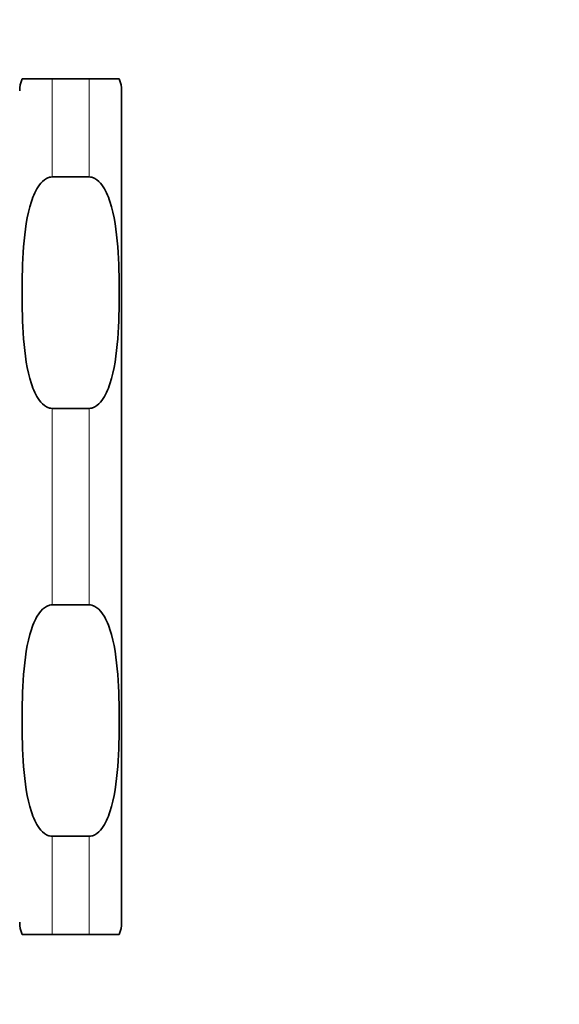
# Model space of a CAD drawing. Header units: millimetres. Extents: x 0 to 5040, y 0 to 3564.
# Tile 36 of 45: x 2770 to 2783, y 1613 to 1638. Entities that reach past the tile are written whole.
import ezdxf

# ---------------------------------------------------------------- set-up
doc = ezdxf.new("R2010")
doc.units = ezdxf.units.MM
doc.header["$LTSCALE"] = 12
doc.layers.add('Quote(ISO)', color=7, linetype='Continuous', lineweight=25, true_color=0x80ff00)
doc.layers.add('Spigoli tangenti visibili(ISO)', color=7, linetype='Continuous', lineweight=15, true_color=0x00803f)
doc.layers.add('Spigoli visibili(ISO)', color=7, linetype='Continuous', lineweight=35)
doc.styles.add('Corrente-BSI', font='arial.ttf')
doc.dimstyles.new('DEFAULT-ISO', dxfattribs={"dimscale": 12, "dimtxt": 3.5, "dimasz": 2.5, "dimexe": 1, "dimexo": 1, "dimgap": 0.762, "dimtad": 1, "dimtoh": 1, "dimrnd": 1e-08, "dimtxsty": 'Corrente-BSI', "dimcen": 0.09, "dimdle": 10, "dimclrd": 7, "dimclre": 7, "dimclrt": 7, "dimazin": 2, "dimtfac": 0.571429, "dimtmove": 0, "dimatfit": 3, "dimfxl": 1, "dimtolj": 1, "dimlwd": 5, "dimlwe": 5, "dimarcsym": 0})

# ---------------------------------------------------------------- blocks, each defined once
blk = doc.blocks.new('*D15')
at = {"layer": 'Defpoints', "color": 0, "linetype": 'Continuous', "transparency": 16777216}
for p in [(3509.504, 1947.368), (2774.859, 1568.189), (3509.504, 1232.189)]:
    blk.add_point(p, dxfattribs=at)
at = {"layer": 'Quote(ISO)', "color": 7, "linetype": 'Continuous', "lineweight": 5, "transparency": 16777216}
for p, q in [((3509.504, 1935.368), (3509.504, 1220.189)), ((2774.859, 1556.189), (2774.859, 1220.189)), ((2804.859, 1232.189), (3479.504, 1232.189))]:
    blk.add_line(p, q, dxfattribs=at)
at = {"layer": 'Quote(ISO)', "color": 7, "linetype": 'Continuous', "transparency": 16777216}
for points in [[(2804.859, 1237.189), (2804.859, 1227.189), (2774.859, 1232.189)], [(3479.504, 1237.189), (3479.504, 1227.189), (3509.504, 1232.189)]]:
    blk.add_solid(points, dxfattribs=at)
at = {"layer": 'Quote(ISO)', "color": 7, "linetype": 'Continuous', "lineweight": 9, "transparency": 16777216, "insert": (3095.798, 1284.25), "char_height": 42, "attachment_point": 1, "style": 'Corrente-BSI'}
blk.add_mtext('\\A1;735', dxfattribs=at)
blk = doc.blocks.new('*D16')
at = {"layer": 'Defpoints', "color": 0, "linetype": 'Continuous', "transparency": 16777216}
for p in [(2510.859, 3323.189), (2774.859, 3323.189), (2674.537, 1412.189)]:
    blk.add_point(p, dxfattribs=at)
at = {"layer": 'Quote(ISO)', "color": 7, "linetype": 'Continuous', "lineweight": 5, "transparency": 16777216}
for p, q in [((2762.859, 3323.189), (2498.859, 3323.189)), ((2510.859, 1442.189), (2510.859, 3293.189)), ((2662.537, 1412.189), (2498.859, 1412.189))]:
    blk.add_line(p, q, dxfattribs=at)
at = {"layer": 'Quote(ISO)', "color": 7, "linetype": 'Continuous', "transparency": 16777216}
for points in [[(2505.859, 3293.189), (2515.859, 3293.189), (2510.859, 3323.189)], [(2505.859, 1442.189), (2515.859, 1442.189), (2510.859, 1412.189)]]:
    blk.add_solid(points, dxfattribs=at)
at = {"layer": 'Quote(ISO)', "color": 7, "linetype": 'Continuous', "lineweight": 9, "transparency": 16777216, "insert": (2458.827, 2311.006), "char_height": 42, "attachment_point": 1, "rotation": 90, "style": 'Corrente-BSI'}
blk.add_mtext('\\A1;1911', dxfattribs=at)

msp = doc.modelspace()

# ---------------------------------------------------------------- linework, layer by layer
at = {"layer": 'Spigoli tangenti visibili(ISO)'}
for p, q in [((2770.759, 1633.779), (2770.759, 1636.189)), ((2771.659, 1633.779), (2771.659, 1636.189)), ((2770.759, 1623.279), (2770.759, 1628.1)), ((2771.659, 1623.279), (2771.659, 1628.1)), ((2770.759, 1615.189), (2770.759, 1617.6)), ((2771.659, 1615.189), (2771.659, 1617.6))]:
    msp.add_line(p, q, dxfattribs=at)
at = {"layer": 'Spigoli visibili(ISO)'}
for p, q in [((2770.759, 1636.189), (2770.017, 1636.189)), ((2771.659, 1636.189), (2770.759, 1636.189)), ((2772.4, 1636.189), (2771.659, 1636.189)), ((2772.459, 1615.489), (2772.459, 1635.889)), ((2770.759, 1633.779), (2771.659, 1633.779)), ((2771.659, 1628.1), (2770.759, 1628.1)), ((2770.759, 1623.279), (2771.659, 1623.279)), ((2771.659, 1617.6), (2770.759, 1617.6)), ((2770.017, 1615.189), (2770.759, 1615.189)), ((2770.759, 1615.189), (2771.659, 1615.189)), ((2771.659, 1615.189), (2772.4, 1615.189))]:
    msp.add_line(p, q, dxfattribs=at)
for centre, start, end in [((2770.759, 1635.889), 157.9757, 180), ((2771.659, 1635.889), 0, 22.0243), ((2770.759, 1615.489), 180, 202.0243), ((2771.659, 1615.489), 337.9757, 0)]:
    msp.add_arc(centre, 0.8, start, end, dxfattribs=at)
for points, knots in [([(2770.759, 1628.1), (2770.737, 1628.1), (2770.71, 1628.103), (2770.665, 1628.115), (2770.637, 1628.126), (2770.548, 1628.174), (2770.486, 1628.237), (2770.356, 1628.411), (2770.289, 1628.567), (2770.133, 1629.041), (2770.085, 1629.424), (2770.025, 1630.196), (2770.017, 1630.585), (2770.017, 1630.939), (2770.017, 1631.293), (2770.025, 1631.682), (2770.085, 1632.454), (2770.133, 1632.837), (2770.289, 1633.311), (2770.356, 1633.467), (2770.486, 1633.641), (2770.548, 1633.705), (2770.637, 1633.752), (2770.665, 1633.764), (2770.71, 1633.775), (2770.737, 1633.779), (2770.759, 1633.779)], [-0.33146, -0.33146, -0.33146, -0.33146, -0.3248287, -0.3248287, -0.3171928, -0.3171928, -0.2933096, -0.2933096, -0.2452448, -0.2452448, -0.1226224, -0.1226224, 0, 0, 0, 0.1226224, 0.1226224, 0.2452448, 0.2452448, 0.2933096, 0.2933096, 0.3171928, 0.3171928, 0.3248287, 0.3248287, 0.33146, 0.33146, 0.33146, 0.33146]), ([(2771.659, 1633.779), (2771.681, 1633.779), (2771.707, 1633.775), (2771.753, 1633.764), (2771.78, 1633.752), (2771.87, 1633.705), (2771.931, 1633.641), (2772.062, 1633.467), (2772.128, 1633.311), (2772.285, 1632.837), (2772.333, 1632.454), (2772.392, 1631.682), (2772.4, 1631.293), (2772.4, 1630.585), (2772.392, 1630.196), (2772.333, 1629.424), (2772.285, 1629.041), (2772.128, 1628.567), (2772.062, 1628.411), (2771.931, 1628.237), (2771.87, 1628.174), (2771.78, 1628.126), (2771.753, 1628.115), (2771.707, 1628.103), (2771.681, 1628.1), (2771.659, 1628.1)], [-0.99438, -0.99438, -0.99438, -0.99438, -0.9877486, -0.9877486, -0.9801128, -0.9801128, -0.9562295, -0.9562295, -0.9081648, -0.9081648, -0.7855424, -0.7855424, -0.66292, -0.66292, -0.5402976, -0.5402976, -0.4176752, -0.4176752, -0.3696104, -0.3696104, -0.3457272, -0.3457272, -0.3380913, -0.3380913, -0.33146, -0.33146, -0.33146, -0.33146]), ([(2770.759, 1617.6), (2770.737, 1617.6), (2770.71, 1617.603), (2770.665, 1617.615), (2770.637, 1617.626), (2770.548, 1617.674), (2770.486, 1617.737), (2770.356, 1617.911), (2770.289, 1618.067), (2770.133, 1618.541), (2770.085, 1618.924), (2770.025, 1619.696), (2770.017, 1620.085), (2770.017, 1620.439), (2770.017, 1620.793), (2770.025, 1621.182), (2770.085, 1621.954), (2770.133, 1622.337), (2770.289, 1622.811), (2770.356, 1622.967), (2770.486, 1623.141), (2770.548, 1623.205), (2770.637, 1623.252), (2770.665, 1623.264), (2770.71, 1623.275), (2770.737, 1623.279), (2770.759, 1623.279)], [0.99438, 0.99438, 0.99438, 0.99438, 1.0010113, 1.0010113, 1.0086472, 1.0086472, 1.0325304, 1.0325304, 1.0805952, 1.0805952, 1.2032176, 1.2032176, 1.32584, 1.32584, 1.32584, 1.4484624, 1.4484624, 1.5710848, 1.5710848, 1.6191495, 1.6191495, 1.6430328, 1.6430328, 1.6506686, 1.6506686, 1.6573, 1.6573, 1.6573, 1.6573]), ([(2771.659, 1623.279), (2771.681, 1623.279), (2771.707, 1623.275), (2771.753, 1623.264), (2771.78, 1623.252), (2771.87, 1623.205), (2771.931, 1623.141), (2772.062, 1622.967), (2772.128, 1622.811), (2772.285, 1622.337), (2772.333, 1621.954), (2772.392, 1621.182), (2772.4, 1620.793), (2772.4, 1620.085), (2772.392, 1619.696), (2772.333, 1618.924), (2772.285, 1618.541), (2772.128, 1618.067), (2772.062, 1617.911), (2771.931, 1617.737), (2771.87, 1617.674), (2771.78, 1617.626), (2771.753, 1617.615), (2771.707, 1617.603), (2771.681, 1617.6), (2771.659, 1617.6)], [-0.99438, -0.99438, -0.99438, -0.99438, -0.9877486, -0.9877486, -0.9801128, -0.9801128, -0.9562295, -0.9562295, -0.9081648, -0.9081648, -0.7855424, -0.7855424, -0.66292, -0.66292, -0.5402976, -0.5402976, -0.4176752, -0.4176752, -0.3696104, -0.3696104, -0.3457272, -0.3457272, -0.3380913, -0.3380913, -0.33146, -0.33146, -0.33146, -0.33146])]:
    msp.add_open_spline(points, degree=3, knots=knots, dxfattribs=at)

# ---------------------------------------------------------------- dimensions: what is measured, and where the dimension line sits
at = {"layer": 'Quote(ISO)', "color": 7, "linetype": 'Continuous', "lineweight": 9}
for base, p1, p2, angle, override, picture, middle in [((2510.859, 3323.189), (2674.537, 1412.189), (2774.859, 3323.189), 270, {"dimgap": 0.762, "dimtoh": 0, "dimdec": 2, "dimtol": 0, "dimlim": 0, "dimtp": 0, "dimtm": 0, "dimtdec": 2, "dimtofl": 0, "dimatfit": 1}, '*D16', (2510.859, 2367.689)), ((3509.504, 1232.189), (2774.859, 1568.189), (3509.504, 1947.368), 180, {"dimgap": 0.762, "dimtoh": 0, "dimdec": 0, "dimtol": 0, "dimlim": 0, "dimtp": 0, "dimtm": 0, "dimtdec": 0, "dimtofl": 0, "dimatfit": 1}, '*D15', (3142.181, 1232.189))]:
    dim = msp.add_linear_dim(base=base, p1=p1, p2=p2, angle=angle, dimstyle='DEFAULT-ISO', override=override, dxfattribs=at)
    dim.commit()
    dim.dimension.update_dxf_attribs({"geometry": picture, "text_midpoint": middle, "dimtype": 160})

doc.saveas('drawing.dxf')
